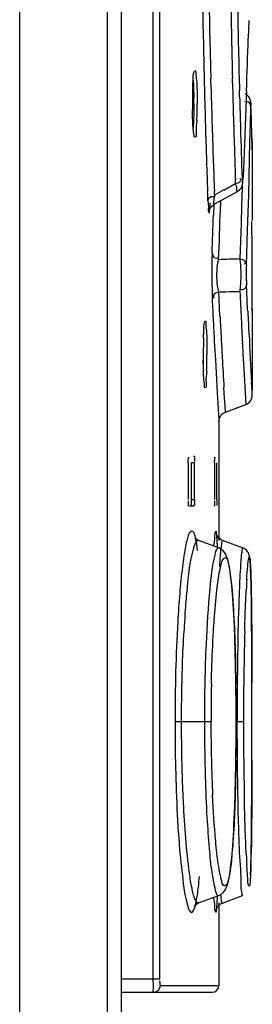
# Model space of a CAD drawing. Header units: inches. Extents: x 0 to 117, y 0 to 83.
# Tile 19 of 64: x 57.551 to 57.825, y 45.189 to 46.349. Entities that reach past the tile are written whole.
import ezdxf

# ---------------------------------------------------------------- set-up
doc = ezdxf.new("R2010")
doc.units = ezdxf.units.IN
doc.header["$LTSCALE"] = 6.431102
doc.header["$MEASUREMENT"] = 0
doc.layers.get('0').update_dxf_attribs({"linetype": 'CONTINUOUS'})

msp = doc.modelspace()

# ---------------------------------------------------------------- linework, layer by layer
at = {"color": 7, "linetype": 'CONTINUOUS'}
for p, q in [((57.551, 34.7291), (57.551, 52.4938)), ((57.6543, 34.7209), (57.6543, 52.4937)), ((57.6707, 50.2547), (57.6707, 45.1746)), ((57.7083, 45.2187), (57.7083, 50.2305)), ((57.7161, 45.2187), (57.7161, 50.2305)), ((57.8209, 46.3482), (57.8203, 46.3275)), ((57.7766, 46.2674), (57.7762, 46.2803)), ((57.8019, 46.2744), (57.8017, 46.281)), ((57.8102, 46.2582), (57.81, 46.2657)), ((57.8183, 46.2653), (57.8176, 46.2446)), ((57.8229, 46.226), (57.8233, 46.2468)), ((57.8236, 46.2492), (57.8236, 46.2488)), ((57.8241, 46.2329), (57.8236, 46.2488)), ((57.8176, 46.2446), (57.8168, 46.2239)), ((57.8168, 46.2239), (57.8159, 46.2032)), ((57.8224, 46.2052), (57.8229, 46.226)), ((57.8248, 46.2096), (57.8241, 46.2329)), ((57.8159, 46.2032), (57.8151, 46.1825)), ((57.8219, 46.1845), (57.8224, 46.2052)), ((57.825, 46.2022), (57.8248, 46.2096)), ((57.8248, 46.2096), (57.825, 46.2021)), ((57.8251, 46.1976), (57.825, 46.2022)), ((57.825, 46.2021), (57.8251, 46.1992)), ((57.8251, 46.1992), (57.8251, 46.1976)), ((57.8252, 46.1961), (57.8251, 46.1976)), ((57.8251, 46.1976), (57.8252, 46.1961)), ((57.8252, 46.1961), (57.8252, 46.1124)), ((57.8151, 46.1825), (57.8143, 46.1653)), ((57.8214, 46.1637), (57.8219, 46.1845)), ((57.8054, 46.1563), (57.8052, 46.1608)), ((57.8143, 46.1653), (57.8142, 46.1617)), ((57.8142, 46.1617), (57.8142, 46.1612)), ((57.8209, 46.1429), (57.8214, 46.1637)), ((57.7726, 46.1437), (57.7725, 46.1468)), ((57.7729, 46.1357), (57.7726, 46.1437)), ((57.7804, 46.1318), (57.8076, 46.1467)), ((57.7807, 46.1424), (57.7805, 46.1472)), ((57.7834, 46.144), (57.7807, 46.1424)), ((57.7917, 46.1486), (57.7834, 46.144)), ((57.8131, 46.1507), (57.8125, 46.1299)), ((57.8132, 46.1535), (57.8131, 46.1507)), ((57.8203, 46.1222), (57.8209, 46.1429)), ((57.7754, 46.1336), (57.7754, 46.1331)), ((57.7798, 46.1314), (57.7794, 46.1188)), ((57.7871, 46.111), (57.7879, 46.1331)), ((57.7879, 46.1331), (57.788, 46.1359)), ((57.775, 46.125), (57.7753, 46.1293)), ((57.8125, 46.1299), (57.8119, 46.1092)), ((57.8196, 46.1014), (57.8203, 46.1222)), ((57.7864, 46.0889), (57.7871, 46.111)), ((57.8119, 46.1092), (57.8112, 46.0884)), ((57.8247, 46.1046), (57.8248, 46.1113)), ((57.8182, 46.0599), (57.8196, 46.1014)), ((57.8248, 46.099), (57.8247, 46.1046)), ((57.7855, 46.0668), (57.7864, 46.0889)), ((57.8112, 46.0884), (57.8105, 46.0676)), ((57.7849, 46.064), (57.7855, 46.0668)), ((57.7774, 46.0461), (57.7778, 46.0237)), ((57.7861, 46.0199), (57.7857, 46.0284)), ((57.8022, 46.0288), (57.8105, 46.029)), ((57.8187, 46.0287), (57.8183, 46.0378)), ((57.8197, 46.0079), (57.8187, 46.0287)), ((57.7871, 45.9996), (57.7861, 46.0199)), ((57.8198, 46.0056), (57.8197, 46.0079)), ((57.8252, 46.0056), (57.8252, 46.0087)), ((57.8252, 46.0084), (57.8252, 46.0056)), ((57.8252, 46.0064), (57.8252, 45.9121)), ((57.7804, 45.9703), (57.7816, 45.9484)), ((57.7816, 45.9484), (57.7838, 45.9096)), ((57.8147, 45.9447), (57.8174, 45.8962)), ((57.7926, 45.9032), (57.7918, 45.9158)), ((57.8249, 45.9121), (57.8243, 45.9217)), ((57.8252, 45.9067), (57.8249, 45.9121)), ((57.7838, 45.9096), (57.7857, 45.8781)), ((57.7931, 45.8942), (57.7926, 45.9032)), ((57.7936, 45.8869), (57.7931, 45.8942)), ((57.7936, 45.8869), (57.8174, 45.8956)), ((57.7857, 45.8781), (57.7858, 45.8759)), ((57.7858, 45.8762), (57.7858, 45.7355)), ((57.756, 45.8349), (57.7566, 45.8349)), ((57.7497, 45.827), (57.7497, 45.7837)), ((57.7572, 45.827), (57.7533, 45.827)), ((57.7533, 45.827), (57.7533, 45.7837)), ((57.7572, 45.7837), (57.7572, 45.827)), ((57.7808, 45.827), (57.7808, 45.7837)), ((57.7833, 45.7837), (57.7833, 45.827)), ((57.7533, 45.7837), (57.7572, 45.7837)), ((57.7833, 45.7837), (57.7833, 45.7769)), ((57.7566, 45.7758), (57.751, 45.7758)), ((57.759, 45.7371), (57.7579, 45.7381)), ((57.7831, 45.7428), (57.783, 45.7428)), ((57.7857, 45.7268), (57.7618, 45.7355)), ((57.7618, 45.7355), (57.7619, 45.7355)), ((57.7857, 45.7268), (57.7857, 45.7268)), ((57.7887, 45.7316), (57.788, 45.7258)), ((57.8138, 45.7269), (57.79, 45.7356)), ((57.8122, 45.7186), (57.8116, 45.7105)), ((57.8232, 45.7007), (57.8231, 45.7042)), ((57.8234, 45.6969), (57.8232, 45.7007)), ((57.8235, 45.6926), (57.8234, 45.6969)), ((57.8237, 45.6853), (57.8235, 45.6926)), ((57.8239, 45.677), (57.8237, 45.6853)), ((57.8241, 45.6643), (57.8239, 45.677)), ((57.8244, 45.6458), (57.8241, 45.6643)), ((57.8046, 45.6201), (57.804, 45.6348)), ((57.8051, 45.6043), (57.8046, 45.6201)), ((57.8055, 45.5876), (57.8051, 45.6043)), ((57.8248, 45.5219), (57.8247, 45.6059)), ((57.8058, 45.5699), (57.8055, 45.5876)), ((57.806, 45.5516), (57.8058, 45.5699)), ((57.8061, 45.5326), (57.806, 45.5516)), ((57.8061, 45.5085), (57.8061, 45.5326)), ((57.7765, 45.5219), (57.7341, 45.5219)), ((57.8061, 45.5219), (57.8062, 45.5219)), ((57.8149, 45.5219), (57.8071, 45.5219)), ((57.8247, 45.4416), (57.8248, 45.5219)), ((57.806, 45.4898), (57.8061, 45.5085)), ((57.8058, 45.4716), (57.806, 45.4898)), ((57.8054, 45.4542), (57.8058, 45.4716)), ((57.805, 45.4377), (57.8054, 45.4542)), ((57.8045, 45.4221), (57.805, 45.4377)), ((57.8244, 45.405), (57.8247, 45.4416)), ((57.8242, 45.3843), (57.8244, 45.405)), ((57.824, 45.3695), (57.8242, 45.3843)), ((57.8238, 45.3617), (57.824, 45.3695)), ((57.82, 45.3358), (57.8187, 45.3533)), ((57.8235, 45.3505), (57.8236, 45.3547)), ((57.8236, 45.3547), (57.8238, 45.3617)), ((57.8234, 45.3466), (57.8235, 45.3505)), ((57.7618, 45.3083), (57.7857, 45.317)), ((57.7619, 45.3083), (57.7618, 45.3083)), ((57.7858, 45.3083), (57.7858, 45.2109)), ((57.7888, 45.3118), (57.788, 45.3181)), ((57.79, 45.3082), (57.8138, 45.3169)), ((57.6707, 45.2187), (57.7161, 45.2187)), ((57.6707, 45.203), (57.7779, 45.203)), ((57.717, 45.2109), (57.7858, 45.2109))]:
    msp.add_line(p, q, dxfattribs=at)
for points in [[(57.8236, 46.2492), (57.8236, 46.2498), (57.8236, 46.2504), (57.8235, 46.251), (57.8235, 46.2515), (57.8234, 46.2522), (57.8233, 46.253), (57.8231, 46.2539), (57.8228, 46.255), (57.8224, 46.2561), (57.8218, 46.2572), (57.821, 46.2583), (57.8202, 46.2593), (57.8192, 46.2602), (57.818, 46.2611), (57.8168, 46.2618), (57.8166, 46.2618)], [(57.8076, 46.1467), (57.8082, 46.1471), (57.8097, 46.1482), (57.811, 46.1495), (57.812, 46.1508), (57.8127, 46.1522), (57.8132, 46.1536), (57.8136, 46.1548), (57.8137, 46.1559), (57.8139, 46.1569), (57.814, 46.158), (57.8141, 46.1592), (57.8141, 46.1606), (57.8142, 46.1612)], [(57.7748, 46.1248), (57.7748, 46.1246), (57.7748, 46.1246), (57.7748, 46.1247), (57.775, 46.1252), (57.7752, 46.1259), (57.7757, 46.127), (57.7765, 46.1283), (57.7776, 46.1297), (57.779, 46.1309), (57.7804, 46.1318)], [(57.8174, 45.8956), (57.8194, 45.8966), (57.8216, 45.8982), (57.8233, 45.9003), (57.8244, 45.9026), (57.825, 45.9049), (57.8252, 45.9067)], [(57.7858, 45.8759), (57.7858, 45.8766), (57.786, 45.8779), (57.7863, 45.8792), (57.7868, 45.8805), (57.7875, 45.8818), (57.7883, 45.8831), (57.7893, 45.8842), (57.7905, 45.8853), (57.7919, 45.8861), (57.7934, 45.8868), (57.7936, 45.8869)], [(57.7619, 45.7355), (57.7611, 45.7358), (57.759, 45.7371)], [(57.79, 45.7356), (57.7874, 45.7369), (57.7857, 45.7383), (57.7845, 45.7398), (57.7838, 45.741), (57.7833, 45.7419), (57.7831, 45.7425), (57.7831, 45.7428)], [(57.804, 45.6348), (57.8037, 45.6417), (57.8033, 45.6483), (57.803, 45.6547), (57.8026, 45.6607), (57.8022, 45.6665), (57.8018, 45.6719), (57.8014, 45.6771), (57.8009, 45.6819), (57.8005, 45.6864), (57.8, 45.6906), (57.7995, 45.6946), (57.799, 45.6982), (57.7985, 45.7016), (57.798, 45.7047), (57.7975, 45.7075), (57.7969, 45.7102), (57.7963, 45.7125), (57.7956, 45.7147), (57.7949, 45.7168), (57.794, 45.7188), (57.7929, 45.7208), (57.7913, 45.7229), (57.789, 45.725), (57.7857, 45.7268)], [(57.8231, 45.7042), (57.823, 45.7057), (57.8229, 45.7072), (57.8228, 45.7086), (57.8227, 45.7098), (57.8226, 45.711), (57.8225, 45.7121), (57.8224, 45.7131), (57.8223, 45.714), (57.8222, 45.7149), (57.8221, 45.7158), (57.8219, 45.7166), (57.8217, 45.7174), (57.8215, 45.7183), (57.8212, 45.7194), (57.8206, 45.7208), (57.8197, 45.7223), (57.8183, 45.724), (57.8164, 45.7256), (57.8138, 45.7269)], [(57.8247, 45.6059), (57.8246, 45.6107), (57.8244, 45.6458)], [(57.798, 45.3388), (57.7985, 45.3418), (57.799, 45.3452), (57.7995, 45.3487), (57.8, 45.3526), (57.8004, 45.3568), (57.8009, 45.3612), (57.8013, 45.366), (57.8017, 45.371), (57.8021, 45.3764), (57.8025, 45.382), (57.8029, 45.388), (57.8033, 45.3943), (57.8036, 45.4008), (57.8039, 45.4076), (57.8045, 45.4221)], [(57.8232, 45.3415), (57.8232, 45.3431), (57.8234, 45.3466)], [(57.7857, 45.317), (57.7889, 45.3187), (57.7913, 45.3208), (57.7929, 45.3229), (57.794, 45.3248), (57.7948, 45.3268), (57.7956, 45.3289), (57.7962, 45.331), (57.7968, 45.3334), (57.7974, 45.336), (57.798, 45.3388)], [(57.7576, 45.3057), (57.7574, 45.3051), (57.7572, 45.3046), (57.7575, 45.3051), (57.7587, 45.3064), (57.7609, 45.3079), (57.7619, 45.3083)], [(57.7856, 45.3053), (57.7873, 45.3068), (57.7897, 45.3081), (57.79, 45.3082)], [(57.7832, 45.3016), (57.7831, 45.3014), (57.7831, 45.3011), (57.783, 45.3009), (57.783, 45.3009), (57.7831, 45.3011), (57.7833, 45.3017), (57.7837, 45.3026), (57.7844, 45.3039), (57.7856, 45.3053)]]:
    msp.add_lwpolyline(points, dxfattribs=at)
for centre, radius, start, end in [((68.7755, 46.5533), 11.0105, 180.26533, 181.27595), ((68.598, 46.5556), 10.8253, 180.27258, 181.28645), ((69.1068, 46.5434), 11.3082, 180.90574, 181.13911), ((68.6628, 46.5498), 10.8565, 180.99761, 181.27432), ((68.3147, 46.5276), 10.5159, 181.13914, 181.34403), ((46.777, 46.6549), 11.0482, 357.97923, 358.30186), ((68.828, 46.5542), 11.063, 181.27445, 181.51104), ((68.3967, 46.5511), 10.6239, 181.28655, 181.46064), ((68.6865, 46.5507), 10.8802, 181.276, 181.50105), ((67.8971, 46.5182), 10.0982, 181.38324, 181.61934), ((58.2117, 46.2507), 0.4572, 177.6218, 180.0778), ((68.8067, 46.5537), 11.0417, 181.51153, 181.73922), ((68.2454, 46.5474), 10.4726, 181.53204, 181.7704), ((58.262, 46.2501), 0.5075, 180.0025, 180.7614), ((57.1955, 46.25), 0.5607, 0.0015, 0.735), ((57.2619, 46.2493), 0.4983, 357.8251, 0.0792), ((69.2121, 46.5646), 11.406, 181.53933, 181.72423), ((68.3158, 46.5495), 10.543, 181.77004, 181.99672), ((68.0881, 46.5235), 10.2892, 181.61904, 181.83857), ((68.7452, 46.5516), 10.9802, 181.73807, 182.11323), ((69.6899, 46.5791), 11.8841, 181.72481, 182.00663), ((68.1271, 46.5247), 10.3282, 181.83831, 182.01936), ((68.1903, 46.5451), 10.4174, 181.99644, 182.1893), ((54.395, 52.1847), 6.9262, 299.36758, 299.49772), ((57.8601, 46.1319), 0.0801, 172.4672, 174.5892), ((57.4432, 46.1483), 0.3326, 356.7129, 357.3751), ((46.7491, 46.4955), 11.0367, 357.81407, 358.04373), ((57.6101, 51.4472), 5.3832, 271.8671, 272.1326), ((57.6602, 51.6597), 5.6326, 271.2767, 271.4452), ((68.484, 46.5157), 10.6845, 182.61039, 182.7838), ((58.2364, 46.0406), 0.4589, 182.1132, 182.5999), ((63.2781, 46.2715), 5.506, 182.6206, 182.8886), ((68.7369, 46.547), 10.9305, 182.83893, 182.98377), ((64.2207, 46.3195), 6.4498, 182.89238, 183.10334), ((68.296, 46.545), 10.523, 182.97058, 183.11093), ((68.6599, 46.5243), 10.8606, 182.78422, 182.93293), ((58.3656, 45.9554), 0.5982, 178.2018, 180.0565), ((68.1494, 46.537), 10.3762, 183.11112, 183.23649), ((69.6668, 46.5761), 11.869, 182.93409, 183.04941), ((68.6933, 46.5438), 10.8867, 182.97887, 183.27593), ((57.0142, 45.9548), 0.7535, 0.001, 0.5499), ((58.428, 45.9549), 0.6607, 180.002, 180.5877), ((57.0543, 45.9546), 0.7134, 358.8141, 0.019), ((57.1011, 45.9542), 0.6705, 358.4028, 0.0578), ((67.8178, 46.5181), 10.0441, 183.23559, 183.43821), ((58.1931, 45.6494), 0.4537, 171.429, 173.0458), ((58.9466, 45.6231), 1.1299, 176.6201, 177.2411), ((60.8172, 45.5588), 3.0097, 177.847, 178.9405), ((59.097, 45.5516), 1.3546, 175.9406, 176.7363), ((61.6828, 45.5283), 3.8679, 178.5092, 179.4231), ((59.731, 45.5285), 1.9622, 177.5167, 178.8222), ((62.4232, 45.524), 4.616, 178.8782, 180.0268), ((59.9843, 45.5224), 2.2156, 178.7996, 180.0148), ((59.7802, 45.5223), 2.0037, 178.7285, 179.3576), ((54.6242, 45.5222), 3.1819, 359.9942, 0.8054), ((62.236, 45.5219), 4.4212, 179.4124, 180.5905), ((36.0234, 45.523), 21.8014, 359.99694, 0.11673), ((59.8064, 45.5218), 2.0299, 179.3542, 179.9989), ((59.9745, 45.5212), 2.2057, 179.9837, 181.216), ((59.9469, 45.5239), 2.1705, 180.0536, 181.2434), ((54.3943, 45.5236), 3.4118, 359.2077, 359.9715), ((62.5572, 45.5209), 4.7501, 179.9885, 180.2802), ((36.0041, 45.5207), 21.8207, 359.8839, 0.00301), ((62.3466, 45.519), 4.5395, 180.2694, 181.3923), ((59.5012, 45.5138), 1.7246, 181.2277, 182.6117), ((61.7708, 45.5165), 3.9559, 180.5813, 181.1932), ((61.0139, 45.4892), 3.2064, 181.4377, 181.7798), ((60.3487, 45.4684), 2.5409, 181.7777, 182.1685), ((58.9121, 45.4188), 1.0954, 182.7916, 183.4282), ((56.4221, 45.3943), 1.4021, 358.3575, 358.8573), ((57.2724, 45.3829), 0.4924, 353.4664, 354.9558), ((57.7779, 45.2109), 0.00787, 270, 360)]:
    msp.add_arc(centre, radius, start, end, dxfattribs=at)
for major_axis, start_param, end_param in [((0, 11.0571), -1.563013, -1.562103), ((-7.3176, 8.2893), -2.287144, -2.285979), ((7.147, 8.4368), -0.861099, -0.860189), ((11.0194, -0.912), 0.088538, 0.089448), ((7.8185, 7.8185), -0.780345, -0.778525), ((11.0571, 0), 0.005053, 0.005963), ((10.2154, 4.2314), 5.89372, 5.89554), ((11.0571, 0), 0.003233, 0.004143), ((-5.4478, 9.6219), -2.083661, -2.082751), ((-7.8185, 7.8185), -2.353871, -2.352961), ((11.0571, 0), 0.001414, 0.002323), ((6.2981, 9.0881), -0.96337, -0.96246), ((5.8131, 9.4057), -1.016718, -1.015808), ((9.4057, -5.8131), 0.554078, 0.554988)]:
    msp.add_ellipse((46.7681, 46.0029), major_axis=major_axis, ratio=1, start_param=start_param, end_param=end_param, dxfattribs=at)
for points, knots in [([(57.7549, 46.2696), (57.755, 46.2719), (57.7555, 46.2783), (57.7554, 46.285), (57.7569, 46.2888)], [0, 0, 0, 0, 0.3607, 1, 1, 1, 1]), ([(57.7574, 46.2894), (57.7585, 46.2894), (57.7584, 46.2835), (57.7598, 46.2771), (57.76, 46.2641), (57.7602, 46.2551), (57.7602, 46.25)], [0, 0, 0, 0, 0.080332, 0.296473, 0.619815, 1, 1, 1, 1]), ([(57.7563, 46.25), (57.7563, 46.2427), (57.7561, 46.2333), (57.7556, 46.2239), (57.7554, 46.2219)], [0, 0, 0, 0, 0.786495, 1, 1, 1, 1]), ([(57.8233, 46.2468), (57.8233, 46.2483), (57.8225, 46.2523), (57.8182, 46.2531), (57.8163, 46.2527)], [0, 0, 0, 0, 0.450299, 1, 1, 1, 1]), ([(57.8233, 46.2468), (57.8233, 46.2483), (57.8234, 46.2544), (57.8235, 46.2487), (57.8235, 46.2474)], [0, 0, 0, 0, 0.536274, 1, 1, 1, 1]), ([(57.7574, 46.2107), (57.7566, 46.2107), (57.7564, 46.2153), (57.7552, 46.2206), (57.7549, 46.2314), (57.7546, 46.239), (57.7546, 46.2433)], [0, 0, 0, 0, 0.078269, 0.287625, 0.607253, 1, 1, 1, 1]), ([(57.7598, 46.2304), (57.7596, 46.2256), (57.7581, 46.2211), (57.7593, 46.2107), (57.7574, 46.2107)], [0, 0, 0, 0, 0.726047, 1, 1, 1, 1]), ([(57.8054, 46.1563), (57.8073, 46.1568), (57.811, 46.1567), (57.8119, 46.1612), (57.811, 46.162)], [0, 0, 0, 0, 0.622288, 1, 1, 1, 1]), ([(57.8076, 46.1467), (57.8068, 46.1464), (57.8074, 46.1523), (57.8059, 46.154), (57.8054, 46.1563)], [0, 0, 0, 0, 0.264151, 1, 1, 1, 1]), ([(57.8132, 46.1629), (57.8132, 46.161), (57.8135, 46.1536), (57.8141, 46.1602), (57.8142, 46.1617)], [0, 0, 0, 0, 0.55629, 1, 1, 1, 1]), ([(57.7729, 46.1357), (57.773, 46.1365), (57.7734, 46.1384), (57.7746, 46.1399), (57.7755, 46.1403)], [0, 0, 0, 0, 0.473012, 1, 1, 1, 1]), ([(57.7729, 46.1357), (57.773, 46.1329), (57.7738, 46.1284), (57.7729, 46.1238), (57.775, 46.1205), (57.7748, 46.1239), (57.775, 46.125)], [0, 0, 0, 0, 0.469409, 0.750781, 0.805708, 1, 1, 1, 1]), ([(57.7755, 46.1403), (57.7761, 46.1407), (57.7775, 46.1411), (57.7791, 46.141), (57.7799, 46.1409)], [0, 0, 0, 0, 0.434828, 1, 1, 1, 1]), ([(57.7804, 46.1318), (57.7792, 46.1311), (57.7804, 46.1366), (57.7802, 46.1384), (57.7803, 46.1395)], [0, 0, 0, 0, 0.566522, 1, 1, 1, 1]), ([(57.7778, 46.0746), (57.7777, 46.0725), (57.7774, 46.063), (57.7773, 46.0535), (57.7774, 46.0461)], [0, 0, 0, 0, 0.215166, 1, 1, 1, 1]), ([(57.7778, 46.0746), (57.7779, 46.0723), (57.7799, 46.0681), (57.7836, 46.0683), (57.7848, 46.0686)], [0, 0, 0, 0, 0.669762, 1, 1, 1, 1]), ([(57.7857, 46.0284), (57.7849, 46.0307), (57.783, 46.0425), (57.7832, 46.0547), (57.7849, 46.064)], [0, 0, 0, 0, 0.204101, 1, 1, 1, 1]), ([(57.8105, 46.029), (57.8111, 46.0318), (57.8124, 46.0446), (57.8123, 46.0577), (57.8105, 46.0676)], [0, 0, 0, 0, 0.21839, 1, 1, 1, 1]), ([(57.8105, 46.0676), (57.8124, 46.0671), (57.8164, 46.0668), (57.8171, 46.062), (57.8161, 46.061)], [0, 0, 0, 0, 0.591502, 1, 1, 1, 1]), ([(57.8182, 46.0599), (57.818, 46.0541), (57.818, 46.0467), (57.8182, 46.0394), (57.8183, 46.0378)], [0, 0, 0, 0, 0.788181, 1, 1, 1, 1]), ([(57.7857, 46.0284), (57.7837, 46.0278), (57.7796, 46.0272), (57.779, 46.0222), (57.7801, 46.021)], [0, 0, 0, 0, 0.570048, 1, 1, 1, 1]), ([(57.8183, 46.0378), (57.8182, 46.0361), (57.8177, 46.0319), (57.8132, 46.0306), (57.8113, 46.0311)], [0, 0, 0, 0, 0.475397, 1, 1, 1, 1]), ([(57.7676, 45.9742), (57.7677, 45.9765), (57.7681, 45.983), (57.768, 45.9896), (57.7692, 45.9935)], [0, 0, 0, 0, 0.359548, 1, 1, 1, 1]), ([(57.7695, 45.9942), (57.7706, 45.9942), (57.77, 45.9882), (57.7715, 45.982), (57.7714, 45.9689), (57.7716, 45.9599), (57.7716, 45.9548)], [0, 0, 0, 0, 0.078626, 0.294949, 0.619004, 1, 1, 1, 1]), ([(57.7695, 45.9155), (57.7687, 45.9155), (57.769, 45.9203), (57.7677, 45.9253), (57.7677, 45.9362), (57.7674, 45.9438), (57.7674, 45.9481)], [0, 0, 0, 0, 0.076158, 0.285612, 0.606081, 1, 1, 1, 1]), ([(57.7714, 45.9355), (57.7712, 45.9306), (57.7695, 45.9262), (57.7714, 45.9155), (57.7695, 45.9155)], [0, 0, 0, 0, 0.728304, 1, 1, 1, 1]), ([(57.7497, 45.827), (57.7497, 45.8288), (57.7497, 45.8299), (57.7499, 45.8345), (57.7501, 45.8332), (57.7502, 45.8329)], [0, 0, 0, 0, 0.697083, 0.877643, 1, 1, 1, 1]), ([(57.7566, 45.8349), (57.7572, 45.8349), (57.7568, 45.8315), (57.7572, 45.8301), (57.7571, 45.8285)], [0, 0, 0, 0, 0.257416, 1, 1, 1, 1]), ([(57.7808, 45.827), (57.7808, 45.8288), (57.7808, 45.8299), (57.7809, 45.8345), (57.781, 45.8332), (57.781, 45.8328)], [0, 0, 0, 0, 0.698369, 0.877796, 1, 1, 1, 1]), ([(57.7533, 45.7837), (57.7533, 45.7819), (57.7532, 45.7808), (57.7531, 45.7763), (57.7529, 45.7777), (57.7528, 45.778)], [0, 0, 0, 0, 0.691896, 0.867837, 1, 1, 1, 1]), ([(57.7572, 45.7837), (57.7572, 45.7819), (57.7572, 45.7807), (57.757, 45.7762), (57.7568, 45.7775), (57.7568, 45.7778)], [0, 0, 0, 0, 0.697355, 0.877683, 1, 1, 1, 1]), ([(57.7503, 45.7758), (57.7498, 45.7758), (57.7501, 45.7791), (57.7497, 45.7806), (57.7498, 45.7822)], [0, 0, 0, 0, 0.259007, 1, 1, 1, 1]), ([(57.781, 45.7758), (57.7805, 45.7758), (57.7814, 45.7792), (57.7808, 45.7805), (57.7809, 45.7821)], [0, 0, 0, 0, 0.250895, 1, 1, 1, 1]), ([(57.7581, 45.7382), (57.7574, 45.7409), (57.7573, 45.7473), (57.7507, 45.7453), (57.7496, 45.7404), (57.7466, 45.7315), (57.7454, 45.7231), (57.7445, 45.717)], [0, 0, 0, 0, 0.206035, 0.293475, 0.395806, 0.547721, 1, 1, 1, 1]), ([(57.7832, 45.7426), (57.783, 45.7439), (57.7832, 45.7477), (57.7803, 45.7439), (57.7811, 45.7382), (57.7799, 45.7327), (57.7796, 45.7292)], [0, 0, 0, 0, 0.181979, 0.242218, 0.512954, 1, 1, 1, 1]), ([(57.7841, 45.7274), (57.7841, 45.729), (57.7838, 45.7341), (57.7836, 45.7391), (57.7832, 45.7426)], [0, 0, 0, 0, 0.317252, 1, 1, 1, 1]), ([(57.7459, 45.6475), (57.7465, 45.656), (57.7488, 45.682), (57.7512, 45.7082), (57.7558, 45.7252)], [0, 0, 0, 0, 0.327111, 1, 1, 1, 1]), ([(57.7558, 45.7252), (57.7562, 45.7267), (57.7574, 45.7301), (57.7589, 45.7355), (57.7613, 45.7356)], [0, 0, 0, 0, 0.396503, 1, 1, 1, 1]), ([(57.7857, 45.7268), (57.7853, 45.7269), (57.7817, 45.7256), (57.7817, 45.7212), (57.7809, 45.7182)], [0, 0, 0, 0, 0.116404, 1, 1, 1, 1]), ([(57.788, 45.7258), (57.7878, 45.7244), (57.7872, 45.7173), (57.7867, 45.7103), (57.7864, 45.7046)], [0, 0, 0, 0, 0.199664, 1, 1, 1, 1]), ([(57.79, 45.7356), (57.7896, 45.7357), (57.789, 45.7335), (57.7889, 45.7326), (57.7887, 45.7316)], [0, 0, 0, 0, 0.257337, 1, 1, 1, 1]), ([(57.8138, 45.7269), (57.8132, 45.7271), (57.813, 45.7223), (57.8125, 45.7207), (57.8122, 45.7186)], [0, 0, 0, 0, 0.247186, 1, 1, 1, 1]), ([(57.7809, 45.7182), (57.7776, 45.7054), (57.774, 45.6703), (57.7716, 45.6353), (57.7707, 45.6135)], [0, 0, 0, 0, 0.378978, 1, 1, 1, 1]), ([(57.7835, 45.6772), (57.7844, 45.6848), (57.7855, 45.695), (57.7886, 45.7068), (57.7894, 45.7125), (57.7958, 45.718), (57.7965, 45.7103), (57.7972, 45.7075)], [0, 0, 0, 0, 0.464242, 0.625652, 0.737805, 0.826187, 1, 1, 1, 1]), ([(57.8186, 45.6897), (57.8189, 45.6951), (57.8194, 45.7019), (57.8203, 45.7107), (57.8207, 45.7133), (57.8213, 45.7163), (57.8235, 45.7128), (57.8226, 45.7104), (57.8228, 45.708)], [0, 0, 0, 0, 0.470766, 0.625618, 0.724229, 0.766727, 0.789778, 1, 1, 1, 1]), ([(57.7972, 45.7075), (57.7976, 45.7057), (57.7995, 45.6957), (57.8005, 45.6855), (57.8013, 45.6772)], [0, 0, 0, 0, 0.186193, 1, 1, 1, 1]), ([(57.8116, 45.7105), (57.8114, 45.708), (57.8106, 45.6951), (57.81, 45.6822), (57.8096, 45.6718)], [0, 0, 0, 0, 0.198856, 1, 1, 1, 1]), ([(57.8228, 45.708), (57.8229, 45.7062), (57.8235, 45.6963), (57.8237, 45.6864), (57.8239, 45.6783)], [0, 0, 0, 0, 0.183291, 1, 1, 1, 1]), ([(57.8239, 45.6783), (57.824, 45.6708), (57.8246, 45.6339), (57.8247, 45.5969), (57.8248, 45.5675)], [0, 0, 0, 0, 0.201749, 1, 1, 1, 1]), ([(57.7396, 45.6729), (57.7387, 45.6619), (57.7352, 45.6117), (57.7341, 45.5612), (57.7341, 45.5219)], [0, 0, 0, 0, 0.218929, 1, 1, 1, 1]), ([(57.7794, 45.6284), (57.7797, 45.6329), (57.7808, 45.6492), (57.7822, 45.6655), (57.7835, 45.6772)], [0, 0, 0, 0, 0.279621, 1, 1, 1, 1]), ([(57.8013, 45.6772), (57.8019, 45.6698), (57.8045, 45.6331), (57.8054, 45.5963), (57.8058, 45.5669)], [0, 0, 0, 0, 0.202993, 1, 1, 1, 1]), ([(57.8162, 45.6289), (57.8163, 45.6334), (57.8168, 45.6496), (57.8174, 45.6658), (57.818, 45.6774)], [0, 0, 0, 0, 0.279928, 1, 1, 1, 1]), ([(57.7418, 45.5219), (57.7418, 45.5312), (57.742, 45.5668), (57.7432, 45.6024), (57.7447, 45.6287)], [0, 0, 0, 0, 0.260602, 1, 1, 1, 1]), ([(57.777, 45.5667), (57.7771, 45.5721), (57.7776, 45.5927), (57.7785, 45.6133), (57.7794, 45.6284)], [0, 0, 0, 0, 0.26339, 1, 1, 1, 1]), ([(57.7341, 45.5219), (57.7341, 45.5082), (57.7345, 45.4581), (57.7365, 45.4079), (57.7395, 45.3715)], [0, 0, 0, 0, 0.272025, 1, 1, 1, 1]), ([(57.7441, 45.4264), (57.7437, 45.4339), (57.7423, 45.4658), (57.7418, 45.4976), (57.7418, 45.5219)], [0, 0, 0, 0, 0.238184, 1, 1, 1, 1]), ([(57.7693, 45.4743), (57.7694, 45.4686), (57.7699, 45.4468), (57.7708, 45.425), (57.7717, 45.4089)], [0, 0, 0, 0, 0.263498, 1, 1, 1, 1]), ([(57.8058, 45.4764), (57.8057, 45.4657), (57.8049, 45.429), (57.8036, 45.3922), (57.8012, 45.3661)], [0, 0, 0, 0, 0.289994, 1, 1, 1, 1]), ([(57.8248, 45.4765), (57.8248, 45.4659), (57.8246, 45.4291), (57.8244, 45.3924), (57.8239, 45.3663)], [0, 0, 0, 0, 0.289957, 1, 1, 1, 1]), ([(57.7835, 45.3667), (57.783, 45.3716), (57.7806, 45.3943), (57.7792, 45.4172), (57.7784, 45.4352)], [0, 0, 0, 0, 0.212318, 1, 1, 1, 1]), ([(57.7541, 45.3257), (57.7529, 45.3315), (57.7477, 45.3649), (57.7454, 45.3986), (57.7441, 45.4264)], [0, 0, 0, 0, 0.177566, 1, 1, 1, 1]), ([(57.818, 45.3655), (57.8178, 45.3703), (57.8168, 45.3932), (57.8161, 45.416), (57.8158, 45.4341)], [0, 0, 0, 0, 0.210872, 1, 1, 1, 1]), ([(57.7717, 45.4089), (57.7724, 45.3968), (57.774, 45.3753), (57.7766, 45.347), (57.7803, 45.3293), (57.7821, 45.319), (57.7845, 45.3172)], [0, 0, 0, 0, 0.392006, 0.698563, 0.903863, 1, 1, 1, 1]), ([(57.7395, 45.3715), (57.7406, 45.3581), (57.7437, 45.3341), (57.7456, 45.3142), (57.7533, 45.2921), (57.7573, 45.3024), (57.7581, 45.3055)], [0, 0, 0, 0, 0.469658, 0.771211, 0.888729, 1, 1, 1, 1]), ([(57.7886, 45.3363), (57.7881, 45.3381), (57.7858, 45.3482), (57.7845, 45.3584), (57.7835, 45.3667)], [0, 0, 0, 0, 0.186315, 1, 1, 1, 1]), ([(57.8012, 45.3661), (57.8006, 45.3586), (57.7998, 45.3485), (57.7971, 45.3368), (57.7965, 45.3311), (57.7902, 45.3259), (57.7893, 45.3335), (57.7886, 45.3363)], [0, 0, 0, 0, 0.464283, 0.624704, 0.735483, 0.822121, 1, 1, 1, 1]), ([(57.8096, 45.3723), (57.8101, 45.3593), (57.8122, 45.3414), (57.8113, 45.3222), (57.8135, 45.3172)], [0, 0, 0, 0, 0.703485, 1, 1, 1, 1]), ([(57.8236, 45.3541), (57.8235, 45.3487), (57.8232, 45.3419), (57.8226, 45.333), (57.8223, 45.3305), (57.8218, 45.3275), (57.8195, 45.331), (57.8203, 45.3334), (57.82, 45.3358)], [0, 0, 0, 0, 0.470424, 0.624933, 0.72312, 0.765161, 0.788633, 1, 1, 1, 1]), ([(57.7618, 45.3083), (57.7602, 45.3076), (57.7557, 45.316), (57.7551, 45.321), (57.7541, 45.3257)], [0, 0, 0, 0, 0.272074, 1, 1, 1, 1]), ([(57.7581, 45.3055), (57.7585, 45.3069), (57.76, 45.3139), (57.7609, 45.3211), (57.7616, 45.3269)], [0, 0, 0, 0, 0.196307, 1, 1, 1, 1]), ([(57.7796, 45.3145), (57.7799, 45.311), (57.7811, 45.3056), (57.7802, 45.2996), (57.7834, 45.2962), (57.7831, 45.3001), (57.7832, 45.3014)], [0, 0, 0, 0, 0.486432, 0.754061, 0.810179, 1, 1, 1, 1]), ([(57.7832, 45.3014), (57.7833, 45.3023), (57.7838, 45.3073), (57.784, 45.3122), (57.7841, 45.3163)], [0, 0, 0, 0, 0.184528, 1, 1, 1, 1]), ([(57.7845, 45.3172), (57.7846, 45.3171), (57.785, 45.3168), (57.7855, 45.3169), (57.7857, 45.3169)], [0, 0, 0, 0, 0.529184, 1, 1, 1, 1]), ([(57.79, 45.3082), (57.7897, 45.3081), (57.7891, 45.31), (57.789, 45.3109), (57.7888, 45.3118)], [0, 0, 0, 0, 0.257435, 1, 1, 1, 1]), ([(57.7092, 45.203), (57.7077, 45.203), (57.7097, 45.2116), (57.7083, 45.215), (57.7083, 45.2187)], [0, 0, 0, 0, 0.294363, 1, 1, 1, 1]), ([(57.717, 45.2109), (57.7165, 45.2109), (57.7164, 45.2139), (57.7163, 45.2154), (57.7164, 45.217)], [0, 0, 0, 0, 0.254087, 1, 1, 1, 1])]:
    msp.add_open_spline(points, degree=3, knots=knots, dxfattribs=at)
for points in [[(57.7554, 46.2781), (57.7559, 46.2712), (57.7561, 46.2642), (57.7562, 46.2572)], [(57.7607, 45.7238), (57.7601, 45.7286), (57.7593, 45.7335), (57.7581, 45.7382)], [(57.7428, 45.7043), (57.7415, 45.6939), (57.7405, 45.6834), (57.7396, 45.6729)], [(57.7092, 45.203), (57.7129, 45.203), (57.717, 45.2072), (57.717, 45.2109)]]:
    msp.add_open_spline(points, degree=3, dxfattribs=at)

doc.saveas('drawing.dxf')
